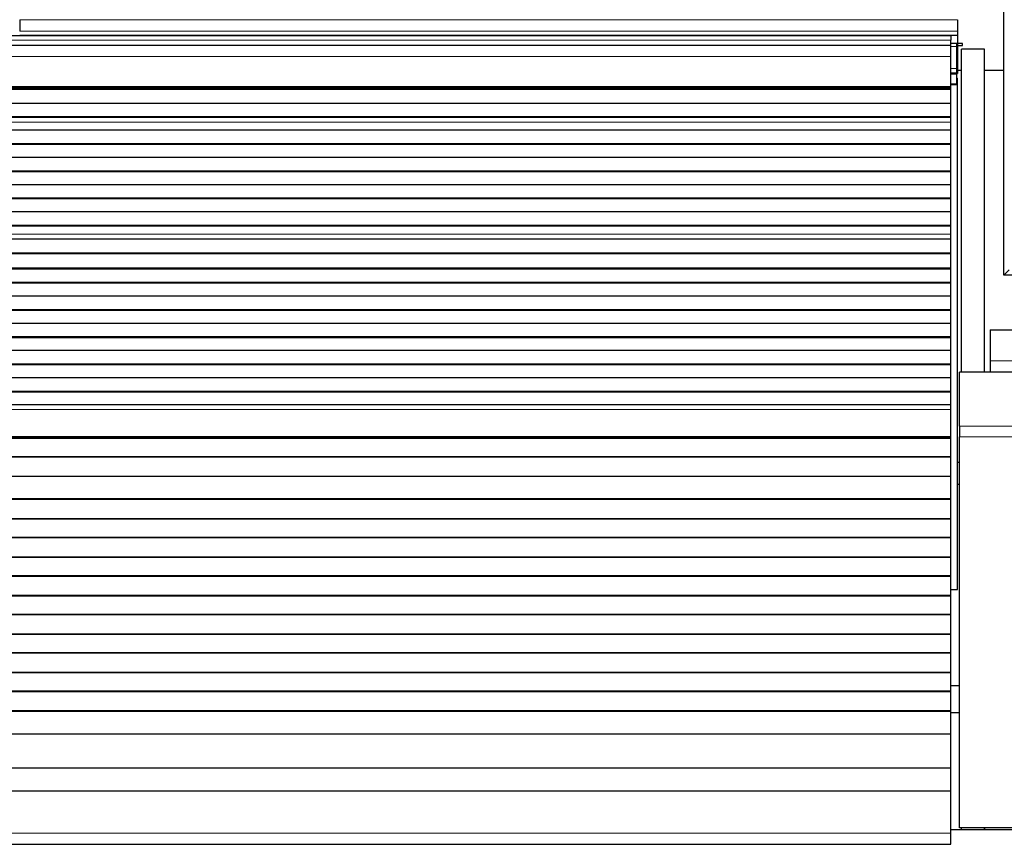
# Model space of a CAD drawing. Header units: inches. Extents: x 0 to 17820, y -10 to 12600.
# Tile 63 of 117: x 4156 to 4668, y 10000 to 10429. Entities that reach past the tile are written whole.
import ezdxf

# ---------------------------------------------------------------- set-up
doc = ezdxf.new("R2010")
doc.units = ezdxf.units.IN
doc.layers.add('1', color=7, linetype='Continuous', true_color=0xffffff)
doc.layers.add('254', color=7, linetype='Continuous', true_color=0xffffff)
doc.styles.add('latin_extended', font='simplex.shx')
doc.dimstyles.get("Standard").update_dxf_attribs({"dimtxt": 0.18, "dimasz": 0.18, "dimexe": 0.18, "dimexo": 0.0625, "dimgap": 0.09, "dimtad": 0, "dimtih": 1, "dimtoh": 1, "dimdec": 4, "dimzin": 0, "dimdsep": 46, "dimtxsty": 'Standard', "dimcen": 0.09, "dimadec": 0, "dimazin": 0, "dimtfac": 1, "dimtdec": 4, "dimtofl": 0, "dimtmove": 0, "dimatfit": 3, "dimfxl": 1, "dimtolj": 1, "dimtzin": 0, "dimarcsym": 0})

# ---------------------------------------------------------------- blocks, each defined once
blk = doc.blocks.new('_U3')
at = {"layer": '254', "color": 3, "linetype": 'Continuous', "lineweight": 13, "transparency": 16777216}
for p, q in [((3912.93, 9280.7), (3912.93, 11785.66)), ((3546.09, 9280.7), (3942.93, 9280.7)), ((3912.93, 9175.7), (3912.93, 8778.65)), ((5283.09, 8673.65), (3882.93, 8673.65))]:
    blk.add_line(p, q, dxfattribs=at)
at = {"layer": '254', "color": 3, "transparency": 16777216}
for points in [[(3930.43, 9175.7), (3895.43, 9175.7), (3912.93, 9280.7)], [(3895.43, 8778.65), (3930.43, 8778.65), (3912.93, 8673.65)]]:
    blk.add_solid(points, dxfattribs=at)
at = {"layer": 'Defpoints', "color": 0, "transparency": 16777216}
for p in [(3516.09, 9280.7), (3912.93, 8673.65), (5313.09, 8673.65)]:
    blk.add_point(p, dxfattribs=at)
at = {"layer": '254', "color": 2, "lineweight": 13, "transparency": 16777216, "insert": (3755.43, 11463.16), "char_height": 105, "attachment_point": 1, "rotation": 90, "style": 'latin_extended'}
blk.add_mtext('\\A1;607', dxfattribs=at)
blk = doc.blocks.new('_U11')
at = {"layer": '254', "color": 3, "linetype": 'Continuous', "lineweight": 13, "transparency": 16777216}
for p, q in [((6468.59, 10266.59), (6468.59, 6922.66)), ((761.09, 8418.65), (761.09, 6922.66)), ((866.09, 6952.66), (6363.59, 6952.66))]:
    blk.add_line(p, q, dxfattribs=at)
at = {"layer": '254', "color": 3, "transparency": 16777216}
for points in [[(866.09, 6970.16), (866.09, 6935.16), (761.09, 6952.66)], [(6363.59, 6935.16), (6363.59, 6970.16), (6468.59, 6952.66)]]:
    blk.add_solid(points, dxfattribs=at)
at = {"layer": 'Defpoints', "color": 0, "transparency": 16777216}
for p in [(6468.59, 10296.59), (761.09, 8448.65), (6468.59, 6952.66)]:
    blk.add_point(p, dxfattribs=at)
at = {"layer": '254', "color": 2, "lineweight": 13, "transparency": 16777216, "insert": (3429.84, 7110.16), "char_height": 105, "attachment_point": 1, "style": 'latin_extended'}
blk.add_mtext('\\A1;5707', dxfattribs=at)

msp = doc.modelspace()

# ---------------------------------------------------------------- linework, layer by layer
at = {"layer": '1', "color": 2, "linetype": 'Continuous', "lineweight": 25}
for p, q in [((4668.09, 10296.149), (4668.09, 11096.149)), ((4156.089, 10429), (4156.089, 10422.974)), ((4644.089, 10429), (4644.089, 10422.974)), ((4640.59, 10420.649), (3663.59, 10420.649)), ((4156.089, 10421.044), (4644.089, 10421.044)), ((4156.089, 10421.044), (4156.089, 10420.649)), ((4640.59, 10420.649), (4640.59, 10418.285)), ((4644.089, 10422.974), (4644.089, 10421.044)), ((4644.089, 10421.044), (4644.089, 10416.219)), ((4640.59, 10415.649), (3663.59, 10415.649)), ((4643.59, 10416.649), (4640.582, 10416.649)), ((4640.59, 10415.649), (4640.59, 10418.285)), ((4640.59, 10409.791), (4640.59, 10415.649)), ((4643.59, 10415.127), (4643.59, 10416.649)), ((4643.59, 10403.687), (4643.59, 10415.127)), ((4646.589, 10416.544), (4644.089, 10416.544)), ((4644.089, 10416.219), (4644.089, 10401.044)), ((4644.089, 10415.544), (4646.589, 10415.544)), ((4646.589, 10415.544), (4646.589, 10416.544)), ((4640.59, 10394.309), (4640.59, 10409.791)), ((4646.131, 10245.693), (4646.131, 10413.65)), ((4658.131, 10413.65), (4646.131, 10413.65)), ((4658.131, 10245.694), (4658.131, 10413.65)), ((4643.59, 10401.149), (4640.582, 10401.149)), ((4643.586, 10401.044), (4644.089, 10401.044)), ((4643.59, 10401.149), (4643.59, 10403.687)), ((4643.59, 10400.649), (4643.59, 10401.149)), ((4643.59, 10395.649), (4643.59, 10400.649)), ((4646.133, 10402.577), (4644.092, 10402.577)), ((4668.09, 10402.577), (4658.132, 10402.577)), ((4643.59, 10395.149), (4640.582, 10395.149)), ((4640.59, 10393.884), (4640.59, 10394.309)), ((4643.589, 10398.649), (4644.089, 10398.649)), ((4643.59, 10395.149), (4643.59, 10395.649)), ((4644.089, 10132.649), (4644.089, 10398.649)), ((4640.59, 10393.46), (3663.59, 10393.46)), ((4640.59, 10392.793), (3663.59, 10392.793)), ((4640.59, 10392.657), (3663.59, 10392.657)), ((4640.59, 10393.46), (4640.59, 10393.884)), ((4640.59, 10392.793), (4640.59, 10393.46)), ((4640.59, 10392.657), (4640.59, 10392.793)), ((4640.59, 10385.425), (4640.59, 10392.657)), ((4640.59, 10385.425), (3663.59, 10385.425)), ((4640.59, 10378.491), (4640.59, 10385.425)), ((4640.59, 10378.491), (3663.59, 10378.491)), ((4640.59, 10378.138), (3663.59, 10378.138)), ((4640.59, 10378.138), (4640.59, 10378.491)), ((4640.59, 10375.69), (4640.59, 10378.138)), ((4640.59, 10375.663), (4640.59, 10375.69)), ((4640.59, 10371.469), (4640.59, 10375.663)), ((4640.59, 10371.469), (3663.59, 10371.469)), ((4640.59, 10364.398), (4640.59, 10371.469)), ((4640.59, 10364.398), (3663.59, 10364.398)), ((4640.59, 10364.044), (3663.59, 10364.044)), ((4640.59, 10364.044), (4640.59, 10364.398)), ((4640.59, 10357.327), (4640.59, 10364.044)), ((4640.59, 10357.327), (3663.59, 10357.327)), ((4640.59, 10350.256), (4640.59, 10357.327)), ((4640.59, 10350.256), (3663.59, 10350.256)), ((4640.59, 10349.902), (3663.59, 10349.902)), ((4640.59, 10349.902), (4640.59, 10350.256)), ((4640.59, 10343.185), (4640.59, 10349.902)), ((4640.59, 10343.185), (3663.59, 10343.185)), ((4640.59, 10336.114), (4640.59, 10343.185)), ((4640.59, 10336.114), (3663.59, 10336.114)), ((4640.59, 10335.76), (3663.59, 10335.76)), ((4640.59, 10335.76), (4640.59, 10336.114)), ((4640.59, 10329.043), (4640.59, 10335.76)), ((4640.59, 10329.043), (3663.59, 10329.043)), ((4640.59, 10321.972), (4640.59, 10329.043)), ((4640.59, 10321.972), (3663.59, 10321.972)), ((4640.59, 10321.618), (3663.59, 10321.618)), ((4640.59, 10321.618), (4640.59, 10321.972)), ((4640.59, 10317.424), (4640.59, 10321.618)), ((4640.59, 10317.397), (4640.59, 10317.424)), ((4640.59, 10314.853), (3663.59, 10314.853)), ((4640.59, 10314.846), (3663.59, 10314.846)), ((4640.59, 10314.853), (4640.59, 10317.397)), ((4640.59, 10314.846), (4640.59, 10314.853)), ((4640.59, 10307.641), (4640.59, 10314.846)), ((4640.59, 10307.641), (3663.59, 10307.641)), ((4640.59, 10307.287), (3663.59, 10307.287)), ((4640.59, 10307.287), (4640.59, 10307.641)), ((4640.59, 10299.765), (4640.59, 10307.287)), ((4640.59, 10299.765), (3663.59, 10299.765)), ((4640.59, 10299.344), (3663.59, 10299.344)), ((4640.59, 10299.344), (4640.59, 10299.765)), ((4640.59, 10292.273), (4640.59, 10299.344)), ((4670.89, 10298.949), (4668.09, 10296.149)), ((4640.59, 10292.273), (3663.59, 10292.273)), ((4640.59, 10291.919), (3663.59, 10291.919)), ((4640.59, 10291.919), (4640.59, 10292.273)), ((4640.59, 10285.202), (4640.59, 10291.919)), ((4690.09, 10296.149), (4668.09, 10296.149)), ((4640.59, 10285.202), (3663.59, 10285.202)), ((4640.59, 10278.131), (4640.59, 10285.202)), ((4640.59, 10278.131), (3663.59, 10278.131)), ((4640.59, 10277.777), (3663.59, 10277.777)), ((4640.59, 10277.777), (4640.59, 10278.131)), ((4640.59, 10271.06), (4640.59, 10277.777)), ((4640.59, 10271.06), (3663.59, 10271.06)), ((4640.59, 10263.989), (4640.59, 10271.06)), ((4661.09, 10267.649), (4678.09, 10267.649)), ((4661.09, 10267.649), (4661.09, 10251.649)), ((4640.59, 10263.989), (3663.59, 10263.989)), ((4640.59, 10263.635), (3663.59, 10263.635)), ((4640.59, 10263.635), (4640.59, 10263.989)), ((4640.59, 10256.918), (4640.59, 10263.635)), ((4640.59, 10256.918), (3663.59, 10256.918)), ((4640.59, 10249.847), (4640.59, 10256.918)), ((4661.09, 10251.649), (4661.09, 10245.649)), ((4640.59, 10249.847), (3663.59, 10249.847)), ((4640.59, 10249.493), (3663.59, 10249.493)), ((4640.59, 10249.493), (4640.59, 10249.847)), ((4640.59, 10242.776), (4640.59, 10249.493)), ((4645.09, 10217.679), (4645.09, 10245.693)), ((5135.09, 10245.693), (4645.09, 10245.693)), ((4640.59, 10242.776), (3663.59, 10242.776)), ((4640.59, 10235.704), (4640.59, 10242.776)), ((4640.59, 10235.704), (3663.59, 10235.704)), ((4640.59, 10235.351), (4640.59, 10235.704)), ((4640.59, 10235.351), (3663.59, 10235.351)), ((4640.59, 10228.633), (4640.59, 10235.351)), ((4640.59, 10228.633), (3663.59, 10228.633)), ((4640.59, 10226.36), (4640.59, 10228.633)), ((4640.59, 10212.217), (4640.59, 10226.36)), ((4645.09, 10217.679), (4645.09, 10212.022)), ((4640.59, 10211.502), (3663.59, 10211.502)), ((4640.59, 10211.252), (3663.59, 10211.252)), ((4640.59, 10211.502), (4640.59, 10212.217)), ((4640.59, 10211.252), (4640.59, 10211.502)), ((4640.59, 10201.752), (4640.59, 10211.252)), ((4645.09, 10008.664), (4645.09, 10212.022)), ((4640.59, 10201.752), (3663.59, 10201.752)), ((4640.59, 10201.502), (3663.59, 10201.502)), ((4640.59, 10201.502), (4640.59, 10201.752)), ((4640.59, 10191.502), (4640.59, 10201.502)), ((4645.093, 10198.761), (4644.093, 10198.761)), ((4640.59, 10191.502), (3663.59, 10191.502)), ((4640.59, 10179.752), (4640.59, 10191.502)), ((4645.09, 10187.268), (4644.088, 10187.268)), ((4640.59, 10179.752), (3663.59, 10179.752)), ((4640.59, 10179.502), (3663.59, 10179.502)), ((4640.59, 10179.502), (4640.59, 10179.752)), ((4640.59, 10169.502), (4640.59, 10179.502)), ((4640.59, 10169.502), (3663.59, 10169.502)), ((4640.59, 10169.252), (3663.59, 10169.252)), ((4640.59, 10169.252), (4640.59, 10169.502)), ((4640.59, 10159.752), (4640.59, 10169.252)), ((4640.59, 10159.752), (3663.59, 10159.752)), ((4640.59, 10159.502), (3663.59, 10159.502)), ((4640.59, 10159.502), (4640.59, 10159.752)), ((4640.59, 10149.502), (4640.59, 10159.502)), ((4640.59, 10149.502), (3663.59, 10149.502)), ((4640.59, 10149.252), (3663.59, 10149.252)), ((4640.59, 10149.252), (4640.59, 10149.502)), ((4640.59, 10139.752), (4640.59, 10149.252)), ((4640.59, 10139.752), (3663.59, 10139.752)), ((4640.59, 10139.502), (3663.59, 10139.502)), ((4640.59, 10139.502), (4640.59, 10139.752)), ((4640.59, 10129.502), (4640.59, 10139.502)), ((4640.59, 10129.502), (3663.59, 10129.502)), ((4640.59, 10129.252), (3663.59, 10129.252)), ((4640.589, 10132.649), (4644.089, 10132.649)), ((4640.59, 10129.252), (4640.59, 10129.502)), ((4640.59, 10119.752), (4640.59, 10129.252)), ((4640.59, 10119.752), (3663.59, 10119.752)), ((4640.59, 10119.502), (3663.59, 10119.502)), ((4640.59, 10119.502), (4640.59, 10119.752)), ((4640.59, 10109.502), (4640.59, 10119.502)), ((4640.59, 10109.502), (3663.59, 10109.502)), ((4640.59, 10109.252), (3663.59, 10109.252)), ((4640.59, 10109.252), (4640.59, 10109.502)), ((4640.59, 10099.752), (4640.59, 10109.252)), ((4640.59, 10099.752), (3663.59, 10099.752)), ((4640.59, 10099.502), (3663.59, 10099.502)), ((4640.59, 10099.502), (4640.59, 10099.752)), ((4640.59, 10089.502), (4640.59, 10099.502)), ((4640.59, 10089.502), (3663.59, 10089.502)), ((4640.59, 10089.252), (3663.59, 10089.252)), ((4640.59, 10089.252), (4640.59, 10089.502)), ((4640.59, 10079.752), (4640.59, 10089.252)), ((4645.086, 10082.65), (4640.581, 10082.65)), ((4640.59, 10079.752), (3663.59, 10079.752)), ((4640.59, 10079.502), (3663.59, 10079.502)), ((4640.59, 10079.502), (4640.59, 10079.752)), ((4640.59, 10069.502), (4640.59, 10079.502)), ((4640.59, 10069.502), (3663.59, 10069.502)), ((4640.59, 10069.252), (3663.59, 10069.252)), ((4640.58, 10068.649), (4645.086, 10068.649)), ((4640.59, 10069.252), (4640.59, 10069.502)), ((4640.59, 10057.519), (4640.59, 10069.252)), ((4640.59, 10057.519), (3663.59, 10057.519)), ((4640.59, 10039.707), (4640.59, 10057.519)), ((4640.59, 10039.707), (3663.59, 10039.707)), ((4640.59, 10027.747), (4640.59, 10039.707)), ((4640.59, 10027.747), (3663.59, 10027.747)), ((4640.59, 10005.884), (4640.59, 10027.747)), ((4640.59, 10000.164), (4640.59, 10005.884)), ((5136.09, 10007.606), (4640.595, 10007.606)), ((5135.09, 10008.664), (4645.09, 10008.664)), ((4646.131, 10007.606), (4646.131, 10008.665)), ((4658.131, 10008.665), (4658.131, 10007.606)), ((4658.131, 10007.606), (4658.131, 10008.665)), ((3663.59, 10000.164), (4640.59, 10000.164))]:
    msp.add_line(p, q, dxfattribs=at)
at = {"layer": '1', "color": 110, "linetype": 'Continuous', "lineweight": 13}
for p, q in [((4156.089, 10429), (4644.089, 10429)), ((4156.089, 10422.974), (4644.089, 10422.974)), ((4640.59, 10418.285), (3663.59, 10418.285)), ((4643.59, 10415.127), (4640.582, 10415.127)), ((4643.586, 10416.219), (4644.089, 10416.219)), ((4640.59, 10409.791), (3663.59, 10409.791)), ((4643.59, 10403.687), (4640.582, 10403.687)), ((4643.59, 10400.649), (4640.582, 10400.649)), ((4640.59, 10394.309), (3663.59, 10394.309)), ((4643.59, 10395.649), (4640.582, 10395.649)), ((4640.59, 10393.884), (3663.59, 10393.884)), ((4640.59, 10375.69), (3663.59, 10375.69)), ((4640.59, 10375.663), (3663.59, 10375.663)), ((4640.59, 10317.424), (3663.59, 10317.424)), ((4640.59, 10317.397), (3663.59, 10317.397)), ((4661.09, 10251.649), (4678.09, 10251.649)), ((4640.59, 10226.36), (3663.59, 10226.36)), ((5135.09, 10217.679), (4645.09, 10217.679)), ((4640.59, 10212.217), (3663.59, 10212.217)), ((5135.09, 10212.022), (4645.09, 10212.022)), ((4640.59, 10005.884), (3663.59, 10005.884))]:
    msp.add_line(p, q, dxfattribs=at)

# ---------------------------------------------------------------- dimensions: what is measured, and where the dimension line sits
at = {"layer": '254', "color": 2, "linetype": 'Continuous', "lineweight": 13}
dim = msp.add_linear_dim(base=(3912.933, 8673.649), p1=(3516.09, 9280.695), p2=(5313.09, 8673.649), angle=90, dimstyle='Standard', override={"dimscale": 30, "dimtxt": 3.5, "dimasz": 3.5, "dimexe": 1, "dimexo": 1, "dimgap": 1.75, "dimtad": 1, "dimtih": 0, "dimtoh": 0, "dimdec": 0, "dimlfac": 1, "dimzin": 8, "dimdsep": 46, "dimlunit": 2, "dimtxsty": 'latin_extended', "dimsah": 1, "dimse1": 0, "dimse2": 0, "dimsd1": 0, "dimsd2": 0, "dimclrd": 3, "dimclre": 3, "dimclrt": 2, "dimtol": 0, "dimtm": -0.1, "dimtfac": 0.714286, "dimtdec": 3, "dimtofl": 1, "dimtmove": 0, "dimtzin": 8, "dimlwd": 13, "dimlwe": 13}, dxfattribs=at)
dim.commit()
dim.dimension.update_dxf_attribs({"geometry": '_U3', "text_midpoint": (3912.933, 11598.164), "dimtype": 160})
dim = msp.add_linear_dim(base=(6468.58969, 6952.66241), p1=(761.0897, 8448.64919), p2=(6468.58969, 10296.58971), dimstyle='Standard', override={"dimscale": 30, "dimtxt": 3.5, "dimasz": 3.5, "dimexe": 1, "dimexo": 1, "dimgap": 1.75, "dimtad": 1, "dimtih": 1, "dimtoh": 0, "dimdec": 0, "dimlfac": 1, "dimzin": 8, "dimdsep": 46, "dimlunit": 2, "dimtxsty": 'latin_extended', "dimsah": 1, "dimse1": 0, "dimse2": 0, "dimsd1": 0, "dimsd2": 0, "dimclrd": 3, "dimclre": 3, "dimclrt": 2, "dimtol": 0, "dimtm": -0.1, "dimtfac": 0.714286, "dimtdec": 3, "dimtofl": 1, "dimtmove": 0, "dimtzin": 8, "dimlwd": 13, "dimlwe": 13}, dxfattribs=at)
dim.commit()
dim.dimension.update_dxf_attribs({"geometry": '_U11', "text_midpoint": (3614.83969, 6952.66241), "dimtype": 160})

doc.saveas('drawing.dxf')
